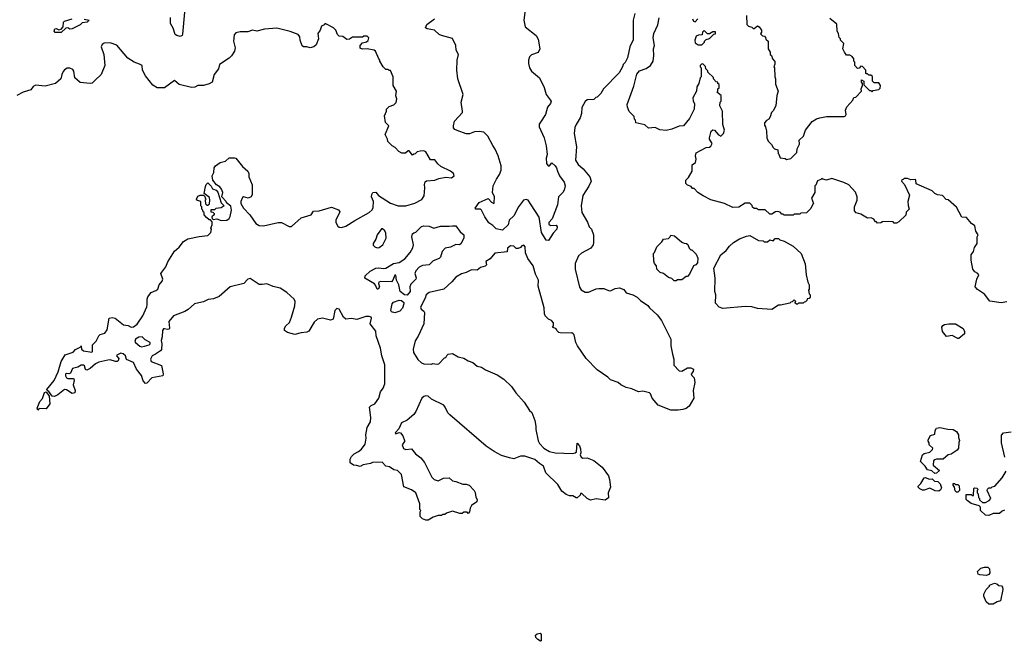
# Model space of a CAD drawing. Extents: x 1966327 to 2147849, y 395140 to 552178.
# Tile 21 of 256: x 2031063 to 2039914, y 417080 to 422668. Entities that reach past the tile are written whole.
import ezdxf

# ---------------------------------------------------------------- set-up
doc = ezdxf.new("R2010")
doc.units = 0

msp = doc.modelspace()

# ---------------------------------------------------------------- linework, layer by layer
at = {"layer": '0CON20XD'}
for points in [[(2032544.2, 422735), (2032527.7, 422537.7), (2032523.3, 422525), (2032505, 422516), (2032475, 422524.4), (2032461.4, 422535), (2032441.9, 422591.9), (2032418.9, 422635), (2032418, 422688)], [(2035611.4, 422805), (2035594, 422665), (2035606, 422605), (2035706, 422525), (2035722.3, 422492.3), (2035740, 422405), (2035725, 422374.2), (2035665, 422350.6), (2035646.7, 422335), (2035635.4, 422305), (2035636.2, 422275), (2035647.1, 422235), (2035664.8, 422204.8), (2035734.3, 422145), (2035777.6, 422057.6), (2035794.5, 421994.5), (2035840.8, 421935), (2035833.3, 421915), (2035808.1, 421881.9), (2035789.8, 421815), (2035743.9, 421746.1), (2035732.5, 421727.5), (2035733.3, 421705), (2035778.9, 421605), (2035794.5, 421535), (2035803.1, 421455), (2035794.1, 421424.1), (2035800, 421375), (2035815, 421353.8), (2035825, 421353.8), (2035845, 421380), (2035875, 421355.6), (2035889.2, 421335), (2035896.2, 421305), (2035916.7, 421265), (2035957.6, 421207.6), (2035965.6, 421175), (2035956.2, 421135), (2035944.5, 421115), (2035905, 421076.2), (2035898.9, 421005), (2035850.9, 420879.1), (2035819.5, 420845), (2035820.9, 420830.9), (2035835, 420819.2), (2035885, 420820), (2035895.8, 420805), (2035891.2, 420785), (2035859.7, 420750.3), (2035816.1, 420683.9), (2035795, 420686.7), (2035752.9, 420755), (2035731.4, 420891.4), (2035662.1, 421005), (2035635, 421046.8), (2035615, 421052.9), (2035592, 421045), (2035545.7, 420985), (2035506.2, 420905), (2035463.5, 420865), (2035454.7, 420825), (2035403.8, 420776.2), (2035345, 420786.6), (2035315, 420818.2), (2035281.2, 420841.2), (2035244.6, 420895), (2035215, 420956.5), (2035204.1, 420964.1), (2035164.5, 420964.5), (2035156.7, 420975), (2035194.2, 421025), (2035275, 421062), (2035305, 421026.2), (2035325, 421016.7), (2035329.4, 421020.6), (2035329.8, 421075), (2035311.9, 421115), (2035318.2, 421175), (2035348, 421235), (2035377.2, 421275), (2035390.9, 421315), (2035391.2, 421355), (2035363.3, 421445), (2035337.8, 421505), (2035315, 421536), (2035272.3, 421622.3), (2035235.4, 421655.4), (2035192.4, 421662.4), (2035150, 421660), (2035105, 421641.1), (2035075, 421642.2), (2034995, 421670.8), (2034975, 421681.2), (2034964, 421695), (2034962.5, 421715), (2034972.5, 421755), (2035042, 421835), (2035044.2, 421845), (2035030.6, 421925), (2035048.2, 421995), (2035000.6, 422135), (2034993.3, 422215), (2034995.5, 422305), (2035006.5, 422355), (2034987.8, 422395), (2034982.2, 422435), (2034955, 422498), (2034854.5, 422524.5), (2034834.5, 422534.5), (2034792.5, 422572.5), (2034726.2, 422586.2), (2034710, 422595), (2034722.2, 422625), (2034790.6, 422675)], [(2031381.7, 422551.7), (2031373.8, 422563.8), (2031380, 422585), (2031389.3, 422589.3), (2031415, 422577.5), (2031436, 422584), (2031454, 422605), (2031456.7, 422645), (2031466.1, 422653.9), (2031535.5, 422674.5)], [(2031642.9, 422672.9), (2031686.2, 422665), (2031670, 422645), (2031625, 422640), (2031605, 422621.9), (2031535, 422585.7), (2031515, 422582.9), (2031495, 422594.2), (2031478.3, 422591.7), (2031435, 422554.2), (2031381.7, 422551.7)], [(2036593.3, 422725), (2036576.7, 422665), (2036577, 422487), (2036547.5, 422425), (2036527.5, 422325), (2036506.1, 422283.9), (2036487.5, 422265), (2036482.5, 422245), (2036450.7, 422189.3), (2036310, 422045), (2036286.1, 422003.9), (2036255, 421970), (2036243, 421967), (2036225, 421950), (2036165, 421947.5), (2036147, 421933), (2036115, 421880), (2036113.3, 421825), (2036102.5, 421785), (2036063.8, 421725), (2036052.7, 421697.3), (2036045.8, 421645), (2036069.4, 421525), (2036059.2, 421405), (2036084, 421365), (2036127.6, 421327.6), (2036188.8, 421255), (2036198.8, 421215), (2036179.1, 421170.9), (2036125, 421087.5), (2036111.2, 420995), (2036117.5, 420935), (2036167, 420847), (2036182.5, 420805), (2036203.3, 420785), (2036222.5, 420735), (2036220, 420665), (2036216.7, 420645), (2036197.5, 420615), (2036111.7, 420568.3), (2036086.1, 420543.9), (2036055, 420477.5), (2036055.8, 420425), (2036093.9, 420263.9), (2036110.7, 420240.7), (2036145, 420217.5), (2036175, 420217.5), (2036245, 420247.5), (2036268.3, 420251.7), (2036315, 420252.5), (2036355, 420232.5), (2036375, 420230), (2036415, 420251.2), (2036455, 420256.7), (2036495, 420242.5), (2036515, 420212.5), (2036575.9, 420195.9), (2036612.5, 420175), (2036642.5, 420145), (2036709.5, 420099.5), (2036725, 420077.5), (2036793.3, 420015), (2036833.3, 419965), (2036916.7, 419795), (2036916.7, 419735), (2036931.7, 419661.7), (2036943.8, 419615), (2036943, 419563), (2036991.7, 419511.7), (2037015, 419507.5), (2037065, 419537.5), (2037095, 419537.5), (2037120, 419525), (2037117.5, 419505), (2037100, 419485), (2037105, 419470), (2037127, 419447), (2037132.5, 419405), (2037117.5, 419335), (2037122.5, 419265), (2037082.5, 419195), (2037055, 419173.3), (2037025, 419163.3), (2036983.6, 419156.4), (2036915, 419156.7), (2036802.7, 419202.7), (2036748.8, 419265), (2036733.6, 419303.6), (2036723.6, 419313.6), (2036665, 419327.5), (2036625, 419322.5), (2036565, 419350), (2036515, 419361.2), (2036467.5, 419385), (2036442.5, 419405), (2036375, 419431.2), (2036350, 419455), (2036255, 419521.2), (2036155, 419623.3), (2036076.2, 419735), (2036061.2, 419765), (2036047.5, 419835), (2036037.5, 419845), (2036025, 419853.3), (2035935, 419850), (2035910, 419855), (2035890, 419875), (2035885, 419890), (2035852.5, 419902.5), (2035860, 419915), (2035861.7, 419941.7), (2035843, 419963), (2035817.5, 419975), (2035787.5, 420005), (2035780, 420025), (2035776.4, 420076.4), (2035723.9, 420273.9), (2035726, 420325), (2035699.5, 420379.5), (2035678.8, 420455), (2035630.5, 420520.5), (2035610.8, 420570.8), (2035605.4, 420625.4), (2035595, 420640), (2035575.9, 420634.1), (2035565, 420620), (2035545, 420610), (2035525, 420612.5), (2035505, 420632.5), (2035475, 420634), (2035448.8, 420615), (2035445, 420582.5), (2035335, 420568.8), (2035290.7, 420519.3), (2035254.3, 420495), (2035258, 420465), (2035247.8, 420452.2), (2035205, 420438.9), (2035175, 420417.5), (2035125, 420419.2), (2035077.5, 420395), (2035035, 420384.4), (2034985, 420353.1), (2034948.8, 420311.2), (2034875, 420245.6), (2034744, 420216), (2034716.9, 420195), (2034707.1, 420165)], [(2037207.5, 421085), (2037160, 421115), (2037125, 421150), (2037111.7, 421151.7), (2037098.3, 421168.3), (2037065, 421180), (2037050, 421195), (2037050, 421225), (2037075, 421250), (2037107.5, 421305), (2037108.3, 421361.7), (2037137.5, 421385), (2037142.5, 421415), (2037137.5, 421445), (2037145, 421470), (2037235, 421517.5), (2037265, 421522.5), (2037275, 421530), (2037287.5, 421555), (2037263, 421593), (2037262.5, 421605), (2037280, 421665), (2037293, 421677), (2037310, 421675), (2037343.6, 421633.6), (2037365, 421620), (2037390, 421645), (2037397.5, 421675), (2037382.5, 421725), (2037380, 421845), (2037357.5, 421895), (2037360, 421925), (2037370, 421935), (2037370, 421985), (2037330, 422015), (2037338.3, 422021.7), (2037340, 422045), (2037350, 422055), (2037350, 422085), (2037340, 422095), (2037340, 422105), (2037325, 422110), (2037300, 422135), (2037298.3, 422148.3), (2037250, 422195), (2037248.3, 422208.3), (2037230, 422225), (2037228.3, 422248.3), (2037205, 422270), (2037191.7, 422268.3), (2037180, 422255), (2037180, 422245), (2037190, 422235), (2037190, 422155), (2037180, 422145), (2037167, 422093), (2037150, 422065), (2037147.5, 422025), (2037113.8, 421965), (2037117.5, 421935), (2037127.5, 421915), (2037126.7, 421865), (2037085, 421780), (2037030, 421715), (2036990.7, 421709.3), (2036926.4, 421683.6), (2036875, 421672.5), (2036818.3, 421678.3), (2036775, 421697.5), (2036715, 421692.5), (2036681.7, 421721.7), (2036601.7, 421741.7), (2036600, 421765), (2036590, 421775), (2036587, 421797), (2036541.7, 421841.7), (2036527, 421883), (2036523.3, 421905), (2036585, 422070), (2036611.7, 422178.3), (2036635, 422207.5), (2036695, 422230), (2036732.5, 422255), (2036757.5, 422295), (2036763.6, 422346.4), (2036760, 422405), (2036770, 422435), (2036757.5, 422505), (2036762.5, 422545), (2036799.3, 422620.7), (2036812.5, 422685)], [(2037112.5, 422675), (2037120, 422655), (2037135, 422650), (2037160, 422675)], [(2037597, 422707), (2037600, 422625), (2037615, 422610), (2037645, 422600), (2037655, 422590), (2037665, 422590), (2037695, 422612.5), (2037710, 422605), (2037730, 422575), (2037730, 422555), (2037721.7, 422541.7), (2037741.7, 422521.7), (2037758.3, 422518.3), (2037768.3, 422508.3), (2037771.7, 422491.7), (2037790, 422475), (2037790, 422405), (2037810, 422375), (2037810, 422355), (2037820, 422345), (2037830, 422315), (2037851.7, 422291.7), (2037851.7, 422268.3), (2037842.5, 422245), (2037847.5, 422235), (2037850, 422155), (2037857.5, 422135), (2037858.3, 422088.3), (2037882.5, 422025), (2037870, 421985), (2037860, 421895), (2037835, 421850), (2037820, 421835), (2037810, 421795), (2037797.5, 421775), (2037777, 421763), (2037758.3, 421741.7), (2037758.3, 421718.3), (2037767.5, 421705), (2037776.7, 421665), (2037780, 421605), (2037790, 421575), (2037822.5, 421545), (2037835, 421520), (2037848.3, 421508.3), (2037878.3, 421498.3), (2037880, 421465), (2037888.3, 421458.3), (2037900, 421425), (2037945, 421420), (2037955, 421410), (2037995, 421420), (2038050, 421475), (2038053, 421507), (2038071.7, 421548.3), (2038070, 421585), (2038108.3, 421621.7), (2038126.7, 421675), (2038186.7, 421753.3), (2038225, 421776.7), (2038255, 421786.2), (2038316.4, 421796.4), (2038475, 421797.5), (2038486.4, 421803.6), (2038492.5, 421815), (2038487.5, 421855), (2038497.5, 421885), (2038552.5, 421945), (2038561.7, 421968.3), (2038578.3, 421971.7), (2038630, 422025), (2038627.5, 422045), (2038640, 422075), (2038640, 422095), (2038630, 422105), (2038631.7, 422128.3), (2038650, 422115), (2038651.7, 422081.7), (2038701.7, 422031.7), (2038715, 422030), (2038725, 422020), (2038735, 422030), (2038785, 422040), (2038798.3, 422051.7), (2038800, 422075), (2038785, 422100), (2038745, 422100), (2038730, 422115), (2038728.3, 422158.3), (2038715, 422170), (2038695, 422170), (2038685, 422180), (2038675, 422180), (2038670, 422185), (2038670, 422215), (2038638.3, 422248.3), (2038625, 422250), (2038608.3, 422231.7), (2038595, 422230), (2038570, 422255), (2038570, 422285), (2038560, 422295), (2038560, 422315), (2038546.4, 422336.4), (2038525, 422350), (2038495, 422350), (2038477.5, 422375), (2038462.5, 422405), (2038470, 422455), (2038440, 422485), (2038440, 422495), (2038428.3, 422508.3), (2038422.5, 422545), (2038412.5, 422565), (2038408.3, 422628.3), (2038345, 422680)], [(2034227, 421097), (2034237.5, 421115), (2034265, 421116.2), (2034287, 421087), (2034395, 421018.6), (2034465, 420995.5), (2034535, 420994.4), (2034615, 421017.5), (2034678.8, 421051.2), (2034698, 421085), (2034705.7, 421155), (2034702.5, 421187.5), (2034709.3, 421210.7), (2034719.3, 421220.7), (2034795, 421226), (2034830.3, 421239.7), (2034895, 421251.2), (2034945, 421247.5), (2034970, 421265), (2034962.5, 421285), (2034935.8, 421305.8), (2034849.3, 421349.3), (2034820.7, 421370.7), (2034795, 421407.5), (2034755, 421407.5), (2034715, 421480), (2034695, 421490), (2034663, 421487), (2034635, 421480), (2034618.3, 421461.7), (2034605, 421460), (2034595, 421450), (2034565, 421490), (2034555, 421490), (2034531.7, 421468.3), (2034498.3, 421468.3), (2034471.7, 421481.7), (2034438.3, 421518.3), (2034410, 421535), (2034371.7, 421571.7), (2034370, 421595), (2034347.5, 421635), (2034380, 421715), (2034350, 421745), (2034342.5, 421805), (2034360, 421845), (2034360, 421865), (2034383, 421887), (2034427, 421903), (2034447, 421923), (2034452.5, 421955), (2034443, 421983), (2034450, 422025), (2034420, 422075), (2034420, 422155), (2034395, 422210), (2034385, 422210), (2034375, 422220), (2034355, 422220), (2034330, 422245), (2034300, 422295), (2034300, 422305), (2034290, 422315), (2034260, 422385), (2034250, 422395), (2034185, 422406.2), (2034145, 422402.5), (2034123, 422413), (2034123, 422437), (2034145, 422460), (2034181.7, 422468.3), (2034195, 422480), (2034200, 422505), (2034185, 422520), (2034155, 422520), (2034145, 422510), (2034055, 422510), (2034027, 422493), (2034005, 422490), (2033967, 422517), (2033935, 422520), (2033920, 422535), (2033903.6, 422573.6), (2033885, 422593.3), (2033815, 422630), (2033805, 422630), (2033798.8, 422621.2), (2033775, 422610.8), (2033764.6, 422575), (2033743.7, 422545), (2033747.7, 422495), (2033728.2, 422441.8), (2033706.4, 422423.6), (2033675, 422414.7), (2033645, 422425.2), (2033615.3, 422425.3), (2033603.5, 422433.5), (2033583.5, 422483.5), (2033582.3, 422515), (2033565, 422534.8), (2033495, 422561.5), (2033375, 422591.2), (2033265, 422583.3), (2033195, 422563.8), (2033155, 422573.3), (2033115, 422558.8), (2033045, 422560), (2033005, 422551.2), (2032992, 422532), (2032984.5, 422475.5), (2032999.5, 422415), (2032993.8, 422386.2), (2032966.4, 422343.6), (2032945, 422322), (2032857.5, 422265), (2032850, 422225), (2032810, 422175), (2032792.5, 422105), (2032765, 422090), (2032715, 422077.5), (2032665, 422077.5), (2032637.3, 422062.7), (2032608.3, 422058.3), (2032495, 422086.7), (2032455, 422120), (2032365, 422056.7), (2032300, 422055), (2032260.7, 422080.7), (2032195, 422162.5), (2032166.7, 422215), (2032162.5, 422255), (2032139.5, 422269.5), (2032092.5, 422285), (2032035, 422323.3), (2031935, 422440), (2031875, 422461.2), (2031821.7, 422458.3), (2031803.3, 422445), (2031796.7, 422425), (2031818, 422355), (2031827.5, 422255), (2031796.7, 422175), (2031742.5, 422125), (2031715, 422097.5), (2031695, 422093.3), (2031605, 422102.5), (2031560, 422145), (2031548.8, 422205), (2031539.5, 422219.5), (2031515, 422233.3), (2031488.3, 422231.7), (2031465, 422216.7), (2031455, 422202.5), (2031441.2, 422175), (2031432.5, 422135), (2031385.7, 422094.3), (2031290.5, 422069.5), (2031205, 422080), (2031185, 422066.2), (2031162.7, 422037.3), (2031094.2, 422015.8), (2031037.5, 421985)], [(2037195, 422442.5), (2037220, 422465), (2037220, 422475), (2037235, 422490), (2037265, 422500), (2037301.7, 422538.3), (2037318.3, 422541.7), (2037318.3, 422558.3), (2037295, 422560), (2037265, 422540), (2037245, 422540), (2037215, 422570), (2037200, 422555), (2037198.3, 422531.7), (2037165, 422530), (2037145, 422520), (2037132.5, 422485), (2037135, 422460), (2037163, 422443), (2037195, 422442.5)], [(2034707.1, 420165), (2034664.5, 420085), (2034671.4, 420065), (2034695, 420047.5), (2034702, 420035), (2034695.6, 419934.4), (2034645, 419823.3), (2034617.9, 419782.1), (2034600, 419705), (2034602.9, 419675), (2034642.6, 419612.6), (2034675, 419583.8), (2034695, 419574.2), (2034765, 419572.5), (2034775, 419577.5), (2034815, 419570), (2034830, 419575), (2034881.7, 419628.3), (2034895, 419630), (2034901.7, 419648.3), (2034915, 419660), (2034955, 419667.5), (2035005, 419637.5), (2035055, 419626.7), (2035095, 419600), (2035137.5, 419585), (2035174.1, 419554.1), (2035213.9, 419543.9), (2035250.5, 419520.5), (2035354.2, 419474.2), (2035415, 419436.2), (2035485, 419371.2), (2035522.8, 419312.8), (2035599.1, 419229.1), (2035645.9, 419155.9), (2035665.8, 419135.8), (2035693.8, 419065), (2035704, 419015), (2035702.7, 418982.7), (2035722.7, 418882.7), (2035735, 418856.7), (2035775.9, 418815.9), (2035825, 418786.7), (2035875, 418773.3), (2036033, 418767), (2036057, 418773), (2036067, 418783), (2036075, 418860), (2036095, 418837.5), (2036105, 418810), (2036107.5, 418775), (2036100, 418755), (2036110, 418735), (2036125, 418727.5), (2036165, 418730), (2036225, 418706.2), (2036298.8, 418645), (2036355, 418566.7), (2036365.8, 418535), (2036373, 418467), (2036352.5, 418415), (2036355, 418370), (2036325, 418350), (2036245, 418360), (2036195, 418347.5), (2036163.6, 418363.6), (2036115, 418410), (2036105, 418410), (2036100, 418395), (2036075, 418370), (2036065, 418370), (2036035, 418387.5), (2036005, 418387.5), (2035975, 418400), (2035935, 418430), (2035899.3, 418489.3), (2035793.9, 418593.9), (2035772.5, 418655), (2035735, 418677.5), (2035695, 418713.8), (2035605, 418743.8), (2035565, 418743.3), (2035505, 418721.2), (2035465, 418730), (2035395, 418748.8), (2035326.7, 418785), (2035256.7, 418835), (2034928.8, 419115), (2034911.2, 419135), (2034888.8, 419185), (2034875, 419202), (2034765, 419255.7), (2034735, 419282.5), (2034715, 419285.7), (2034695, 419281.2), (2034676.7, 419265), (2034623.9, 419146.1), (2034605, 419117.5), (2034545, 419067.5), (2034495, 419042.5), (2034470.9, 418989.1), (2034437.5, 418955), (2034443.8, 418943.8), (2034473.9, 418956.1), (2034485, 418953.8), (2034507.7, 418927.7), (2034522.5, 418885), (2034522.5, 418875), (2034500, 418845), (2034514.1, 418814.1), (2034535, 418803.3), (2034585, 418810), (2034620, 418765), (2034669.3, 418729.3), (2034701.7, 418688.3), (2034766.4, 418556.4), (2034787.5, 418535), (2034825, 418523.8), (2034873, 418547), (2034925, 418550), (2034953, 418523), (2034985, 418517.5), (2035045, 418492.5), (2035075, 418492.5), (2035103.6, 418483.6), (2035147.5, 418435), (2035156.4, 418416.4), (2035162.5, 418375), (2035176.7, 418355), (2035172.5, 418335), (2035125, 418300), (2035113, 418277), (2035107, 418243), (2035095, 418230), (2035085, 418240), (2035055, 418240), (2035041.7, 418228.3), (2035018.3, 418228.3), (2034955, 418250), (2034898.3, 418231.7), (2034885, 418220), (2034865, 418220), (2034855, 418210), (2034825, 418210), (2034780, 418195), (2034735, 418167.5), (2034715, 418167.5), (2034685, 418180), (2034663, 418203), (2034662.5, 418245), (2034667.5, 418255), (2034660, 418265), (2034660, 418315), (2034623.6, 418413.6), (2034585, 418442.5), (2034515, 418470), (2034495, 418580), (2034460, 418615), (2034425, 418622.5), (2034387, 418647), (2034353, 418653), (2034321.7, 418691.7), (2034233.6, 418686.4), (2034215, 418677.5), (2034150, 418665), (2034125, 418650), (2034091.7, 418661.7), (2034063, 418663), (2034033.6, 418683.6), (2034033.6, 418716.4), (2034045, 418740), (2034070, 418765), (2034110, 418785), (2034135, 418807.5), (2034167, 418853), (2034176.7, 418905), (2034173.3, 418935), (2034187, 419003), (2034216.1, 419053.9), (2034218.8, 419091.2), (2034208.8, 419185), (2034221.7, 419198.3), (2034255, 419214.4), (2034292.1, 419265), (2034307.1, 419322.9), (2034329.1, 419355), (2034345.9, 419395), (2034345.3, 419565), (2034317.3, 419647.3), (2034305.4, 419715), (2034266.7, 419826.7), (2034265, 419867.5), (2034214.2, 419935), (2034226.7, 419985), (2034222.5, 419995), (2034205, 420001.2), (2034175, 419999.2), (2034095, 419974.3), (2034045, 419982.5), (2033995, 419976.7), (2033973.4, 419993.4), (2033935.7, 420065), (2033915, 420072.5), (2033897.1, 420055), (2033880, 419975), (2033857.3, 419967.3), (2033785, 419983.9), (2033738.8, 419975), (2033711.2, 419948.8), (2033661.4, 419868.6), (2033645, 419859.2), (2033594.3, 419854.3), (2033535, 419839.4), (2033470, 419855), (2033444, 419875), (2033442, 419895), (2033454.5, 419915.5), (2033488, 419945), (2033507.1, 419992.9), (2033536.2, 420095), (2033538.1, 420135), (2033530.8, 420155), (2033465, 420214.4), (2033405.2, 420255.2), (2033340.9, 420270.9), (2033285, 420293.8), (2033243.9, 420286.1), (2033215, 420288.8), (2033135, 420340), (2033115, 420336.7), (2033077.5, 420295), (2032955, 420266.7), (2032855, 420178.8), (2032805, 420158), (2032757.3, 420152.7), (2032715, 420132.5), (2032673.3, 420123.3), (2032635, 420113.3), (2032577.9, 420062.1), (2032546.4, 420043.6), (2032445, 420004.4), (2032403.6, 419955), (2032410, 419895), (2032406.2, 419885), (2032391.7, 419881.7), (2032365, 419890), (2032355, 419887.5), (2032346, 419875), (2032343.6, 419816.4), (2032334.2, 419785), (2032341.1, 419755), (2032336.5, 419703.5), (2032328.3, 419691.7), (2032285, 419661.6), (2032253.3, 419646.7), (2032237.5, 419615), (2032244.6, 419594.6), (2032337.9, 419557.9), (2032353.8, 419485), (2032350, 419465), (2032252.1, 419447.9), (2032205, 419400), (2032195, 419396.7), (2032172.3, 419422.3), (2032158.8, 419468.8), (2032112.5, 419525), (2032087.1, 419585), (2032022, 419612), (2032014.2, 419645), (2031992, 419665), (2031970.9, 419669.1), (2031937, 419653), (2031933.3, 419645), (2031953, 419623), (2031948.8, 419601.2), (2031940, 419595), (2031925, 419593.8), (2031875, 419611.2), (2031855, 419606.7), (2031775, 419588.1), (2031745, 419573.3), (2031695, 419531.5), (2031666.2, 419516.2), (2031654.4, 419524.4), (2031646.5, 419556.5), (2031635, 419562.9), (2031615, 419562.5), (2031585.3, 419544.7), (2031536.7, 419533.3), (2031519.6, 419490.4), (2031505, 419484), (2031482.3, 419487.7), (2031475, 419480), (2031474.2, 419465.8), (2031485, 419448), (2031495, 419443.1), (2031543.8, 419443.8), (2031549.2, 419439.2), (2031552.5, 419425), (2031544, 419385), (2031560.6, 419335), (2031557.6, 419312.4), (2031535, 419308.6), (2031485, 419339.2), (2031465, 419344), (2031405, 419294.2), (2031375, 419280), (2031354.2, 419284.2), (2031325, 419326.7), (2031310, 419335), (2031307.5, 419345), (2031373.1, 419425), (2031408.8, 419501.2), (2031434.3, 419595), (2031472.5, 419655), (2031545, 419680), (2031565.4, 419704.6), (2031611.7, 419728.3), (2031615, 419736.2), (2031617.5, 419705), (2031635, 419691.8), (2031710, 419680), (2031717.5, 419685), (2031717.1, 419705), (2031716.5, 419745), (2031751.6, 419778.4), (2031774.8, 419825.2), (2031785, 419836.8), (2031829.1, 419850.9), (2031849.6, 419880.4), (2031867.5, 419985), (2031895, 419990.6), (2031920, 419985), (2031995.4, 419925.4), (2032037.4, 419917.4), (2032065, 419902.9), (2032085, 419905.8), (2032118.3, 419931.7), (2032170, 420005), (2032205, 420086.7), (2032210, 420105), (2032207.5, 420155), (2032213.7, 420176.3), (2032246.2, 420215), (2032287.7, 420232.3), (2032303.3, 420245), (2032316.7, 420285), (2032343.4, 420316.6), (2032350, 420335), (2032331.2, 420385), (2032376.2, 420445), (2032395, 420492.5), (2032453.9, 420586.1), (2032495.9, 420624.1), (2032535, 420672.5), (2032573, 420697), (2032675, 420720), (2032755, 420726.7), (2032782.5, 420755), (2032786.1, 420786.1), (2032782.5, 420795), (2032792.5, 420825), (2032791.7, 420851.7), (2032778.3, 420868.3), (2032765, 420870), (2032740.7, 420890.7), (2032720, 420915), (2032720, 420935), (2032711.7, 420941.7), (2032710, 420955), (2032700, 420965), (2032700, 420985), (2032690, 420995), (2032690, 421035), (2032661.7, 421041.7), (2032652.5, 421055), (2032665, 421082.5), (2032685, 421090), (2032715, 421090), (2032728.3, 421078.3), (2032730, 421065), (2032740, 421055), (2032730, 421045), (2032731.7, 421011.7), (2032745, 421000), (2032755, 421000), (2032768.3, 421011.7), (2032772.5, 421045), (2032768.3, 421068.3), (2032720, 421105), (2032733, 421167), (2032740, 421185), (2032755, 421200), (2032785, 421170), (2032797, 421147), (2032830, 421135), (2032845, 421117.5), (2032873, 421023), (2032900, 420995), (2032875, 420977.5), (2032825, 420970), (2032815, 420960), (2032781.7, 420958.3), (2032781.7, 420941.7), (2032798.3, 420938.3), (2032810, 420925), (2032810, 420915), (2032790, 420895), (2032791.7, 420881.7), (2032802.5, 420872.5), (2032835, 420878.8), (2032875, 420862), (2032925, 420866.2), (2032945, 420882), (2032955, 420898.8), (2032967.5, 420955), (2032960.5, 420990.5), (2032921.7, 421021.7), (2032917.5, 421035), (2032880, 421075), (2032888, 421115), (2032875.8, 421145), (2032861.2, 421165), (2032833, 421183), (2032800, 421225), (2032792.5, 421265), (2032807, 421293), (2032810, 421335), (2032822.5, 421355), (2032865, 421383.3), (2032913.6, 421396.4), (2032945, 421427.5), (2032995, 421427.5), (2033005, 421422.5), (2033067, 421347), (2033112.5, 421305), (2033122.5, 421285), (2033123.3, 421255), (2033153, 421183), (2033152.5, 421095), (2033142.5, 421075), (2033116.4, 421063.6), (2033075.9, 421075.9), (2033065, 421068.8), (2033051.2, 421035), (2033050, 421015), (2033073.8, 420975), (2033131.1, 420915), (2033186.6, 420836.6), (2033215, 420818.1), (2033255, 420814.6), (2033385, 420843.3), (2033415, 420843.3), (2033485, 420807.5), (2033505, 420810), (2033594.3, 420885.7), (2033682.5, 420915), (2033705, 420946.7), (2033755, 420949.2), (2033865, 420982.5), (2033928.3, 420958.3), (2033941.7, 420941.7), (2033906, 420865), (2033906, 420845), (2033921.3, 420811.3), (2033935, 420802.5), (2033955, 420800), (2033995, 420811.4), (2034075, 420864.2), (2034205, 420935.7), (2034232, 420958), (2034241.3, 420978.7), (2034244.3, 421034.3), (2034226.2, 421075), (2034227, 421097)], [(2039937, 420133), (2039885, 420122.5), (2039785, 420137.5), (2039735, 420200), (2039671.7, 420241.7), (2039652.5, 420265), (2039665.9, 420334.1), (2039683.6, 420373.6), (2039677.5, 420385), (2039650.5, 420400.5), (2039630, 420425), (2039616.2, 420505), (2039617.5, 420555), (2039637.5, 420585), (2039645, 420620), (2039670, 420655), (2039670, 420715), (2039680, 420735), (2039658.3, 420768.3), (2039650, 420815), (2039620, 420835), (2039575, 420890), (2039533.6, 420893.6), (2039485, 420982.5), (2039408.3, 421048.3), (2039391.7, 421051.7), (2039358.3, 421088.3), (2039313, 421093), (2039290, 421105), (2039265, 421130), (2039168.3, 421171.7), (2039121.7, 421191.7), (2039120, 421225), (2039115, 421230), (2039075, 421227.5), (2039045, 421240), (2039015, 421240), (2039005, 421230), (2038991.7, 421228.3), (2038990, 421215), (2039017, 421187), (2039061.7, 421091.7), (2039046.7, 421035), (2039048.3, 420998.3), (2039060, 420965), (2039033, 420937), (2039028.3, 420911.7), (2038965, 420850), (2038945, 420840), (2038925, 420840), (2038915, 420850), (2038875, 420852.5), (2038818.3, 420851.7), (2038805, 420842.5), (2038775, 420840), (2038765, 420850), (2038755, 420850), (2038740, 420875), (2038717, 420887), (2038683, 420883), (2038625, 420920), (2038581.7, 420931.7), (2038568.3, 420948.3), (2038567.5, 420985), (2038592.5, 421045), (2038592.5, 421075), (2038576.1, 421116.1), (2038515, 421182.5), (2038470, 421205), (2038365, 421240), (2038315, 421226.7), (2038283, 421233), (2038275, 421240), (2038265, 421230), (2038235, 421220), (2038218.3, 421181.7), (2038210, 421175), (2038210, 421115), (2038180, 421065), (2038200, 421015), (2038191.7, 421008.3), (2038175, 420970), (2038135, 420932.5), (2038085, 420930), (2038075, 420920), (2038025, 420920), (2038015, 420910), (2037935, 420910), (2037925, 420920), (2037915, 420920), (2037898.3, 420938.3), (2037875, 420942.5), (2037858.3, 420941.7), (2037825, 420920), (2037805, 420920), (2037765, 420960), (2037705, 420960), (2037685, 420970), (2037665, 420970), (2037651.7, 420981.7), (2037648.3, 420998.3), (2037625, 421020), (2037585, 421017.5), (2037527, 420983), (2037475, 420980), (2037400, 421015), (2037275, 421050), (2037207.5, 421085)], [(2034545, 420192.8), (2034521.2, 420195), (2034484.4, 420225), (2034470.4, 420285), (2034451.1, 420325), (2034445, 420372.5), (2034435, 420372.5), (2034417.5, 420325), (2034405, 420310), (2034305, 420315.6), (2034291.7, 420308.3), (2034287.5, 420295), (2034297.8, 420265), (2034285, 420244.4), (2034275, 420246), (2034262.7, 420282.7), (2034252.9, 420292.9), (2034165.7, 420345), (2034167.1, 420365), (2034212.9, 420407.1), (2034265, 420433.6), (2034287.7, 420437.7), (2034335, 420430.8), (2034355, 420435.7), (2034423.7, 420476.3), (2034475.2, 420484.7), (2034525, 420517.5), (2034573.6, 420575), (2034595.9, 420615.9), (2034602, 420645), (2034586.7, 420715), (2034595, 420742.5), (2034605, 420752.5), (2034625, 420757.5), (2034675, 420809.2), (2034695, 420815.6), (2034745, 420812.2), (2034785, 420794.3), (2034845, 420810.8), (2034925, 420810.5), (2034955, 420816), (2034984.3, 420814.3), (2035021.4, 420761.4), (2035055, 420733.3), (2035054.5, 420705), (2035027.4, 420652.6), (2035015.3, 420644.7), (2034985, 420646.8), (2034935, 420622.8), (2034887.2, 420612.8), (2034861.2, 420585), (2034846.8, 420533.2), (2034835, 420520), (2034781.1, 420498.9), (2034745, 420465.6), (2034685, 420458.1), (2034655, 420444.4), (2034625, 420409.4), (2034613.8, 420385), (2034626, 420346), (2034623.8, 420335), (2034580.4, 420289.6), (2034570.6, 420265), (2034571.5, 420225), (2034545, 420192.8)], [(2034275, 420617.5), (2034295, 420621.2), (2034327.5, 420645), (2034358.6, 420705), (2034355, 420748.8), (2034345, 420770), (2034323.3, 420786.7), (2034315, 420787.5), (2034276.7, 420735), (2034264, 420695), (2034240, 420655), (2034241.7, 420641.7), (2034255, 420627.5), (2034275, 420617.5)], [(2036965, 420320), (2036945, 420320), (2036925, 420340), (2036895, 420350), (2036850, 420385), (2036820, 420395), (2036790, 420425), (2036787.5, 420455), (2036770, 420475), (2036763, 420497), (2036760, 420565), (2036770, 420575), (2036790, 420625), (2036835, 420670), (2036850, 420695), (2036895, 420700), (2036908.3, 420711.7), (2036915, 420730), (2036950, 420725), (2037015, 420667.5), (2037035, 420657.5), (2037057, 420657), (2037068.3, 420648.3), (2037080, 420615), (2037095, 420600), (2037105, 420600), (2037145, 420560), (2037160, 420525), (2037157, 420483), (2037140, 420465), (2037120, 420455), (2037085, 420380), (2037065, 420360), (2037055, 420360), (2037015, 420330), (2036975, 420330), (2036965, 420320)], [(2037825, 420063.3), (2037695, 420071.2), (2037645, 420086.2), (2037585, 420090), (2037385, 420072.5), (2037350, 420085), (2037318.3, 420118.3), (2037320, 420195), (2037312.5, 420225), (2037316.1, 420343.9), (2037303.3, 420435), (2037366.7, 420555), (2037415, 420593.3), (2037445, 420632.5), (2037480, 420665), (2037532.3, 420697.7), (2037595, 420722.5), (2037625, 420727.5), (2037703, 420683), (2037745, 420680), (2037755, 420670), (2037785, 420670), (2037805, 420690), (2037835, 420680), (2037855, 420700), (2037885, 420700), (2037895, 420690), (2037935, 420677.5), (2038015, 420632.5), (2038087.5, 420565), (2038123, 420473), (2038133.6, 420373.6), (2038148.3, 420308.3), (2038160, 420285), (2038160, 420245), (2038152.5, 420235), (2038160, 420205), (2038170, 420195), (2038170, 420175), (2038158.3, 420161.7), (2038141.7, 420158.3), (2038140, 420145), (2038128.3, 420131.7), (2038115, 420130), (2038105, 420120), (2038065, 420120), (2038055, 420110), (2038045, 420110), (2038031.7, 420121.7), (2038040, 420135), (2038025, 420150), (2038008.3, 420131.7), (2037995, 420130), (2037985, 420120), (2037903, 420103), (2037885, 420102.5), (2037825, 420063.3)], [(2034435, 420033.3), (2034405, 420042.5), (2034400, 420055), (2034410, 420115), (2034421.9, 420128.1), (2034475, 420145.6), (2034495, 420144.2), (2034515, 420126), (2034517.1, 420115), (2034504.2, 420075), (2034481.2, 420048.8), (2034435, 420033.3)], [(2039495, 419802.5), (2039445, 419830), (2039395, 419820), (2039357.5, 419865), (2039352.5, 419905), (2039360.7, 419919.3), (2039375, 419927.5), (2039415, 419932.5), (2039475, 419932.5), (2039543, 419893), (2039557.5, 419865), (2039557.5, 419845), (2039505, 419803.3), (2039495, 419802.5)], [(2032157.5, 419727.5), (2032185, 419733.1), (2032226.3, 419743.7), (2032235.7, 419755), (2032235, 419766), (2032190.1, 419790.1), (2032165, 419817.3), (2032135, 419813.3), (2032105, 419795.8), (2032098.6, 419775), (2032104.4, 419765), (2032142.3, 419732.3), (2032157.5, 419727.5)], [(2031225, 419157.5), (2031221.2, 419175), (2031242.9, 419235), (2031266.4, 419263.6), (2031285, 419316.7), (2031301.7, 419321.7), (2031326.7, 419285), (2031334, 419215), (2031300, 419170), (2031245, 419172.2), (2031232, 419168), (2031225, 419157.5)], [(2039288.3, 418588.3), (2039262, 418612), (2039225, 418620), (2039202.5, 418655), (2039160, 418695), (2039180, 418755), (2039193, 418767), (2039245, 418780), (2039267.5, 418805), (2039270, 418815), (2039240, 418845), (2039240, 418865), (2039228.3, 418878.3), (2039228.3, 418891.7), (2039250.7, 418929.3), (2039288.3, 418941.7), (2039292.5, 418975), (2039305, 418996.7), (2039335, 419003.3), (2039407, 418987), (2039455, 418983.3), (2039485, 418966.7), (2039503.3, 418935), (2039502.3, 418912.3), (2039512.5, 418885), (2039503.9, 418866.1), (2039503.3, 418815), (2039490.7, 418799.3), (2039437, 418763), (2039410, 418755), (2039365, 418717.5), (2039303.9, 418716.1), (2039288.3, 418711.7), (2039278.8, 418701.2), (2039273.8, 418663.8), (2039330, 418615), (2039305, 418592.5), (2039288.3, 418588.3)], [(2039917.5, 418735), (2039887.5, 418865), (2039888.3, 418931.7), (2039907, 418953), (2039977.1, 418962.9)], [(2039915, 418257.5), (2039895, 418250), (2039871.7, 418228.3), (2039815, 418230), (2039775, 418210), (2039745, 418212.5), (2039700, 418255), (2039700, 418285), (2039688.3, 418298.3), (2039615, 418317.5), (2039580, 418345), (2039570, 418355), (2039571.7, 418398.3), (2039615, 418400), (2039625, 418390), (2039638.3, 418391.7), (2039640, 418455), (2039645, 418460), (2039667, 418457), (2039680, 418445), (2039670, 418435), (2039670, 418415), (2039680, 418405), (2039681.7, 418371.7), (2039690, 418365), (2039691.7, 418351.7), (2039718.3, 418328.3), (2039745, 418326.7), (2039777.5, 418345), (2039792.5, 418365), (2039760, 418435), (2039761.7, 418448.3), (2039775, 418460), (2039795, 418460), (2039805, 418470), (2039830, 418475), (2039895, 418550), (2039931.7, 418608.3)], [(2039325, 418430), (2039293.6, 418433.6), (2039245, 418457.5), (2039195, 418437.5), (2039178.3, 418438.3), (2039155, 418450), (2039140, 418465), (2039140, 418475), (2039165, 418500), (2039195, 418550), (2039205, 418552.5), (2039238.3, 418538.3), (2039265, 418540), (2039285, 418520), (2039315, 418517.5), (2039336, 418495), (2039349.3, 418460.7), (2039339.3, 418440.7), (2039325, 418430)], [(2039495, 418420), (2039485, 418420), (2039471.7, 418431.7), (2039467, 418467), (2039453.3, 418485), (2039455, 418500), (2039465, 418500), (2039475, 418490), (2039495, 418490), (2039508.3, 418478.3), (2039510, 418435), (2039495, 418420)], [(2039755, 417672.5), (2039695, 417677.5), (2039680, 417685), (2039673, 417707), (2039703, 417737), (2039735, 417747.5), (2039767, 417747), (2039781.7, 417731.7), (2039782.5, 417695), (2039775, 417680), (2039755, 417672.5)], [(2039775, 417412.5), (2039750, 417435), (2039730, 417485), (2039730, 417505), (2039750, 417545), (2039780, 417575), (2039780, 417585), (2039825, 417602.5), (2039847, 417597), (2039865, 417582.5), (2039888.3, 417578.3), (2039897, 417567), (2039900, 417545), (2039880, 417445), (2039850, 417435), (2039815, 417413.3), (2039775, 417412.5)], [(2035745, 417080), (2035720, 417095), (2035702.5, 417115), (2035700, 417135), (2035715, 417147.5), (2035741.7, 417151.7), (2035751.7, 417141.7), (2035750, 417085), (2035745, 417080)]]:
    msp.add_lwpolyline(points, dxfattribs=at)

doc.saveas('drawing.dxf')
